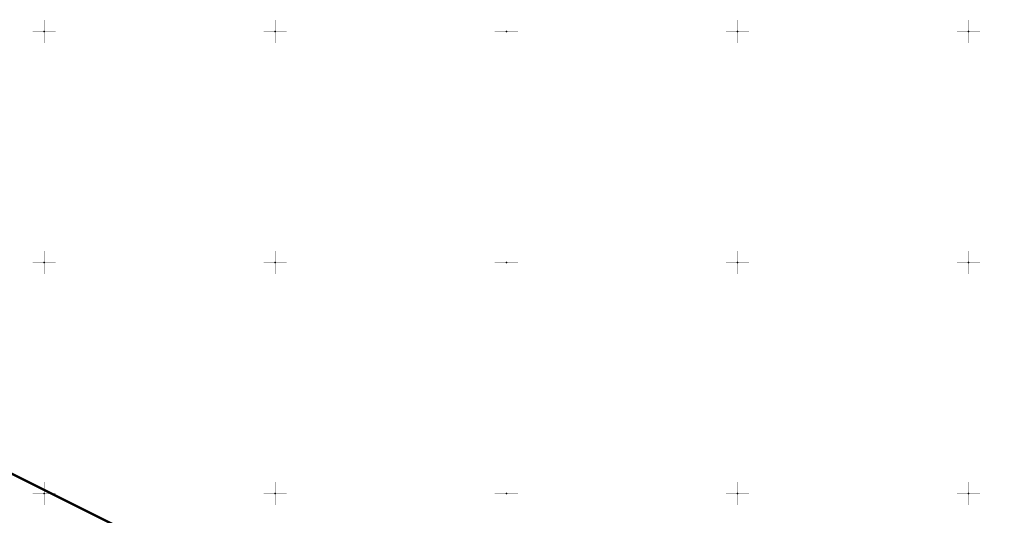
# Model space of a CAD drawing. Extents: x 0 to 7432618, y -40 to 5712028.
# Tile 59 of 165: x 7430545 to 7430758, y 5711645 to 5711753. Entities that reach past the tile are written whole.
import ezdxf

# ---------------------------------------------------------------- set-up
doc = ezdxf.new("R2010")
doc.units = 0
doc.header["$MEASUREMENT"] = 0
doc.linetypes.add('0', pattern=[1.5, 1, -0.5])
doc.layers.add('zakres', color=7, linetype='Continuous')

msp = doc.modelspace()

# ---------------------------------------------------------------- linework, layer by layer
at = {"layer": 'zakres', "color": 18, "true_color": 0x000000, "const_width": 0.065}
for points in [[(7430550, 5711747.5), (7430550, 5711752.5)], [(7430600, 5711747.5), (7430600, 5711752.5)], [(7430650, 5711747.5), (7430650, 5711752.5)], [(7430700, 5711747.5), (7430700, 5711752.5)], [(7430750, 5711747.5), (7430750, 5711752.5)], [(7430547.5, 5711750), (7430552.5, 5711750)], [(7430597.5, 5711750), (7430602.5, 5711750)], [(7430647.5, 5711750), (7430652.5, 5711750)], [(7430697.5, 5711750), (7430702.5, 5711750)], [(7430747.5, 5711750), (7430752.5, 5711750)], [(7430550, 5711697.5), (7430550, 5711702.5)], [(7430600, 5711697.5), (7430600, 5711702.5)], [(7430650, 5711697.5), (7430650, 5711702.5)], [(7430700, 5711697.5), (7430700, 5711702.5)], [(7430750, 5711697.5), (7430750, 5711702.5)], [(7430547.5, 5711700), (7430552.5, 5711700)], [(7430597.5, 5711700), (7430602.5, 5711700)], [(7430647.5, 5711700), (7430652.5, 5711700)], [(7430697.5, 5711700), (7430702.5, 5711700)], [(7430747.5, 5711700), (7430752.5, 5711700)], [(7430550, 5711647.5), (7430550, 5711652.5)], [(7430600, 5711647.5), (7430600, 5711652.5)], [(7430650, 5711647.5), (7430650, 5711652.5)], [(7430700, 5711647.5), (7430700, 5711652.5)], [(7430750, 5711647.5), (7430750, 5711652.5)], [(7430547.5, 5711650), (7430552.5, 5711650)], [(7430597.5, 5711650), (7430602.5, 5711650)], [(7430647.5, 5711650), (7430652.5, 5711650)], [(7430697.5, 5711650), (7430702.5, 5711650)], [(7430747.5, 5711650), (7430752.5, 5711650)]]:
    msp.add_lwpolyline(points, dxfattribs=at)
at = {"layer": 'zakres', "color": 18, "linetype": '0', "true_color": 0x000000, "const_width": 0.5}
msp.add_lwpolyline([(7430373.95, 5711738.75), (7430343.26, 5711674.56), (7430724.14, 5711482.07), (7430757.41, 5711547.15), (7430373.95, 5711738.75)], dxfattribs=at)
at = {"layer": 'zakres', "color": 18, "true_color": 0x000000}
for p in [(7430550, 5711750), (7430600, 5711750), (7430650, 5711750), (7430700, 5711750), (7430750, 5711750), (7430550, 5711700), (7430600, 5711700), (7430650, 5711700), (7430700, 5711700), (7430750, 5711700), (7430550, 5711650), (7430600, 5711650), (7430650, 5711650), (7430700, 5711650), (7430750, 5711650)]:
    msp.add_point(p, dxfattribs=at)

doc.saveas('drawing.dxf')
